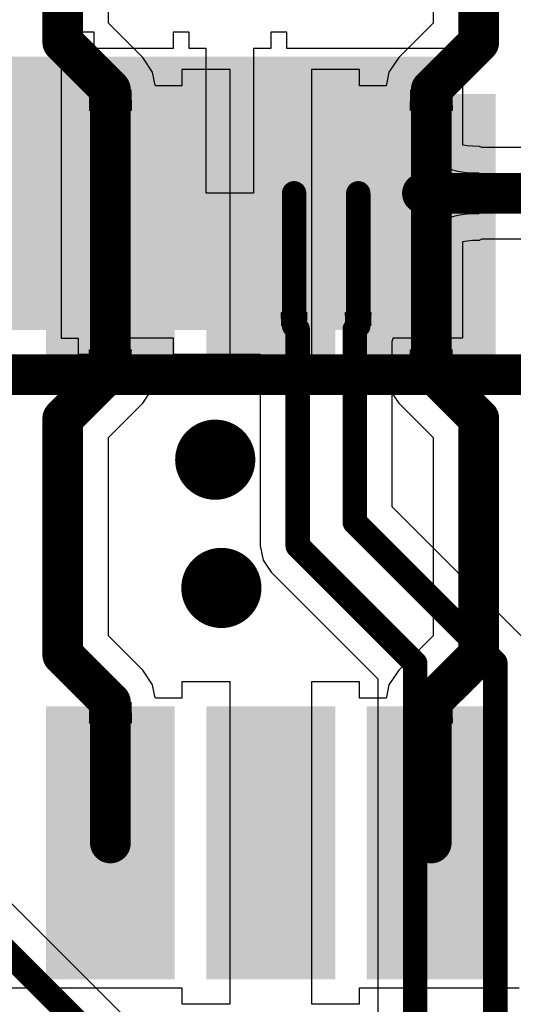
# Model space of a CAD drawing. Header units: millimetres. Extents: x 6.03 to 8.53, y 10.22 to 11.81.
# Tile 52 of 58: x 7.63 to 7.75, y 11.44 to 11.68. Entities that reach past the tile are written whole.
import ezdxf

# ---------------------------------------------------------------- set-up
doc = ezdxf.new("R2010")
doc.units = ezdxf.units.MM
doc.header["$MEASUREMENT"] = 0
for name, color, linetype in [('BottomLayer', 5, 'Continuous'), ('BottomOverlay', 54, 'Continuous'), ('BottomPaste', 16, 'Continuous'), ('BottomSolder', 6, 'Continuous'), ('MultiLayer', 9, 'Continuous'), ('TopLayer', 1, 'Continuous'), ('TopPaste', 8, 'Continuous'), ('TopSolder', 216, 'Continuous')]:
    doc.layers.add(name, color=color, linetype=linetype)

# ---------------------------------------------------------------- blocks, each defined once
blk = doc.blocks.new('CM4_2_B_4')
at = {"layer": 'BottomLayer'}
for points in [[(-0.38976, -0.65157), (-0.38189, -0.65157), (-0.38976, -0.59252), (-0.38189, -0.59252)], [(-0.37401, -0.65157), (-0.36614, -0.65157), (-0.37401, -0.59252), (-0.36614, -0.59252)], [(-0.35827, -0.65157), (-0.35039, -0.65157), (-0.35827, -0.59252), (-0.35039, -0.59252)], [(-0.34252, -0.65157), (-0.33464, -0.65157), (-0.34252, -0.59252), (-0.33464, -0.59252)], [(-0.32677, -0.65157), (-0.3189, -0.65157), (-0.32677, -0.59252), (-0.3189, -0.59252)], [(-0.31102, -0.65157), (-0.30315, -0.65157), (-0.31102, -0.59252), (-0.30315, -0.59252)], [(-0.29527, -0.65157), (-0.2874, -0.65157), (-0.29527, -0.59252), (-0.2874, -0.59252)]]:
    blk.add_solid(points, dxfattribs=at)
at = {"layer": 'BottomOverlay', "const_width": 0.01}
blk.add_lwpolyline([(0.44117, -0.57754), (-0.44083, -0.57754)], dxfattribs=at)
at = {"layer": 'BottomPaste'}
for points in [[(-0.38976, -0.65157), (-0.38189, -0.65157), (-0.38976, -0.59252), (-0.38189, -0.59252)], [(-0.37401, -0.65157), (-0.36614, -0.65157), (-0.37401, -0.59252), (-0.36614, -0.59252)], [(-0.35827, -0.65157), (-0.35039, -0.65157), (-0.35827, -0.59252), (-0.35039, -0.59252)], [(-0.34252, -0.65157), (-0.33464, -0.65157), (-0.34252, -0.59252), (-0.33464, -0.59252)], [(-0.32677, -0.65157), (-0.3189, -0.65157), (-0.32677, -0.59252), (-0.3189, -0.59252)], [(-0.31102, -0.65157), (-0.30315, -0.65157), (-0.31102, -0.59252), (-0.30315, -0.59252)], [(-0.29527, -0.65157), (-0.2874, -0.65157), (-0.29527, -0.59252), (-0.2874, -0.59252)]]:
    blk.add_solid(points, dxfattribs=at)
at = {"layer": 'BottomSolder'}
for points in [[(-0.39376, -0.65557), (-0.37789, -0.65557), (-0.39376, -0.58852), (-0.37789, -0.58852)], [(-0.37801, -0.65557), (-0.36214, -0.65557), (-0.37801, -0.58852), (-0.36214, -0.58852)], [(-0.36227, -0.65557), (-0.34639, -0.65557), (-0.36227, -0.58852), (-0.34639, -0.58852)], [(-0.34652, -0.65557), (-0.33064, -0.65557), (-0.34652, -0.58852), (-0.33064, -0.58852)], [(-0.33077, -0.65557), (-0.3149, -0.65557), (-0.33077, -0.58852), (-0.3149, -0.58852)], [(-0.31502, -0.65557), (-0.29915, -0.65557), (-0.31502, -0.58852), (-0.29915, -0.58852)], [(-0.29927, -0.65557), (-0.2834, -0.65557), (-0.29927, -0.58852), (-0.2834, -0.58852)]]:
    blk.add_solid(points, dxfattribs=at)
blk = doc.blocks.new('FFC1_0_SMT_15P_44')
at = {"layer": 'TopLayer'}
for points in [[(-0.20866, 0.04567), (-0.18504, 0.04567), (-0.20866, 0.10472), (-0.18504, 0.10472)], [(-0.16929, 0.04567), (-0.14567, 0.04567), (-0.16929, 0.10472), (-0.14567, 0.10472)], [(-0.12992, 0.04567), (-0.1063, 0.04567), (-0.12992, 0.10472), (-0.1063, 0.10472)], [(-0.20866, -0.10472), (-0.18504, -0.10472), (-0.20866, -0.04567), (-0.18504, -0.04567)], [(-0.16929, -0.10472), (-0.14567, -0.10472), (-0.16929, -0.04567), (-0.14567, -0.04567)], [(-0.12992, -0.10472), (-0.1063, -0.10472), (-0.12992, -0.04567), (-0.1063, -0.04567)]]:
    blk.add_solid(points, dxfattribs=at)
at = {"layer": 'TopPaste'}
for points in [[(-0.20866, 0.04567), (-0.18504, 0.04567), (-0.20866, 0.10472), (-0.18504, 0.10472)], [(-0.16929, 0.04567), (-0.14567, 0.04567), (-0.16929, 0.10472), (-0.14567, 0.10472)], [(-0.12992, 0.04567), (-0.1063, 0.04567), (-0.12992, 0.10472), (-0.1063, 0.10472)], [(-0.20866, -0.10472), (-0.18504, -0.10472), (-0.20866, -0.04567), (-0.18504, -0.04567)], [(-0.16929, -0.10472), (-0.14567, -0.10472), (-0.16929, -0.04567), (-0.14567, -0.04567)], [(-0.12992, -0.10472), (-0.1063, -0.10472), (-0.12992, -0.04567), (-0.1063, -0.04567)]]:
    blk.add_solid(points, dxfattribs=at)
at = {"layer": 'TopSolder'}
for points in [[(-0.21266, 0.04167), (-0.18104, 0.04167), (-0.21266, 0.10872), (-0.18104, 0.10872)], [(-0.17329, 0.04167), (-0.14167, 0.04167), (-0.17329, 0.10872), (-0.14167, 0.10872)], [(-0.13392, 0.04167), (-0.1023, 0.04167), (-0.13392, 0.10872), (-0.1023, 0.10872)], [(-0.21266, -0.10872), (-0.18104, -0.10872), (-0.21266, -0.04167), (-0.18104, -0.04167)], [(-0.17329, -0.10872), (-0.14167, -0.10872), (-0.17329, -0.04167), (-0.14167, -0.04167)], [(-0.13392, -0.10872), (-0.1023, -0.10872), (-0.13392, -0.04167), (-0.1023, -0.04167)]]:
    blk.add_solid(points, dxfattribs=at)

msp = doc.modelspace()

# ---------------------------------------------------------------- linework, layer by layer
at = {"layer": 'BottomLayer'}
for p, q in [((7.64565, 11.67895), (7.64171, 11.67895)), ((7.64171, 11.67895), (7.64171, 11.67495)), ((7.64565, 11.67495), (7.64565, 11.67895)), ((7.66896, 11.67895), (7.66502, 11.67895)), ((7.66502, 11.67895), (7.66502, 11.67495)), ((7.66896, 11.67495), (7.66896, 11.67895)), ((7.69289, 11.67895), (7.68896, 11.67895)), ((7.68896, 11.67895), (7.68896, 11.67495)), ((7.69289, 11.67495), (7.69289, 11.67895)), ((7.64171, 11.67495), (7.63752, 11.67495)), ((7.63752, 11.67495), (7.63752, 11.63942)), ((7.66502, 11.67495), (7.64565, 11.67495)), ((7.67315, 11.67495), (7.66896, 11.67495)), ((7.67315, 11.63942), (7.67315, 11.67495)), ((7.68896, 11.67495), (7.68476, 11.67495)), ((7.68476, 11.67495), (7.68476, 11.63942)), ((7.73614, 11.67495), (7.69289, 11.67495)), ((7.73614, 11.65125), (7.73614, 11.67495)), ((7.73622, 11.65123), (7.73614, 11.65125)), ((7.73718, 11.65107), (7.73622, 11.65123)), ((7.73846, 11.65096), (7.73718, 11.65107)), ((7.74019, 11.65092), (7.73846, 11.65096)), ((7.74081, 11.65064), (7.74019, 11.65092)), ((7.82803, 11.65064), (7.74081, 11.65064)), ((7.7299, 11.62942), (7.7299, 11.64942)), ((7.7299, 11.64942), (7.73, 11.64847)), ((7.73, 11.64847), (7.7303, 11.64762)), ((7.7303, 11.64762), (7.73081, 11.64687)), ((7.73081, 11.64687), (7.73152, 11.64622)), ((7.73152, 11.64622), (7.73243, 11.64567)), ((7.73243, 11.64567), (7.73354, 11.64522)), ((7.73354, 11.64522), (7.73485, 11.64487)), ((7.73485, 11.64487), (7.73637, 11.64462)), ((7.73637, 11.64462), (7.73809, 11.64447)), ((7.73809, 11.64447), (7.74002, 11.64442)), ((7.74002, 11.64442), (7.74002, 11.63442)), ((7.63752, 11.63942), (7.63752, 11.60389)), ((7.68476, 11.63942), (7.67315, 11.63942)), ((7.73152, 11.63262), (7.73081, 11.63197)), ((7.73243, 11.63317), (7.73152, 11.63262)), ((7.73354, 11.63362), (7.73243, 11.63317)), ((7.73485, 11.63397), (7.73354, 11.63362)), ((7.73637, 11.63422), (7.73485, 11.63397)), ((7.73809, 11.63437), (7.73637, 11.63422)), ((7.74002, 11.63442), (7.73809, 11.63437)), ((7.73, 11.63037), (7.7299, 11.62942)), ((7.7303, 11.63122), (7.73, 11.63037)), ((7.73081, 11.63197), (7.7303, 11.63122)), ((7.73622, 11.62762), (7.73718, 11.62778)), ((7.73718, 11.62778), (7.73846, 11.62789)), ((7.73846, 11.62789), (7.74019, 11.62793)), ((7.74019, 11.62793), (7.74081, 11.62821)), ((7.74081, 11.62821), (7.82794, 11.62821)), ((7.73614, 11.62759), (7.73622, 11.62762)), ((7.73614, 11.6039), (7.73614, 11.62759)), ((7.6917, 11.6069), (7.69158, 11.61014)), ((7.69158, 11.61014), (7.69782, 11.61014)), ((7.69773, 11.60933), (7.6977, 11.6069)), ((7.69776, 11.60984), (7.69773, 11.60933)), ((7.69778, 11.61001), (7.69776, 11.60984)), ((7.6978, 11.6101), (7.69778, 11.61001)), ((7.69782, 11.61014), (7.6978, 11.6101)), ((7.70745, 11.6069), (7.70733, 11.61014)), ((7.70733, 11.61014), (7.71357, 11.61014)), ((7.71348, 11.60933), (7.71345, 11.6069)), ((7.71351, 11.60984), (7.71348, 11.60933)), ((7.71353, 11.61001), (7.71351, 11.60984)), ((7.71355, 11.6101), (7.71353, 11.61001)), ((7.71357, 11.61014), (7.71355, 11.6101)), ((7.6977, 11.6069), (7.6917, 11.6069)), ((7.71345, 11.6069), (7.70745, 11.6069)), ((7.63752, 11.60389), (7.64171, 11.60389)), ((7.64171, 11.60389), (7.64171, 11.5999)), ((7.64565, 11.5999), (7.64565, 11.6039)), ((7.64565, 11.6039), (7.66502, 11.6039)), ((7.66502, 11.6039), (7.66502, 11.5999)), ((7.71893, 11.60338), (7.71903, 11.6039)), ((7.71903, 11.6039), (7.73614, 11.6039)), ((7.71875, 11.60312), (7.71893, 11.60338)), ((7.71875, 11.56246), (7.71875, 11.60312)), ((7.64171, 11.5999), (7.64565, 11.5999)), ((7.66502, 11.5999), (7.6864, 11.5999)), ((7.6864, 11.5999), (7.6864, 11.55286)), ((7.70622, 11.38417), (7.49511, 11.59528)), ((7.75058, 11.53063), (7.71875, 11.56246)), ((7.6864, 11.55286), (7.6871, 11.54935)), ((7.6871, 11.54935), (7.68909, 11.54637)), ((7.68909, 11.54637), (7.71523, 11.52023)), ((7.71523, 11.52023), (7.71523, 11.43749))]:
    msp.add_line(p, q, dxfattribs=at)
for points, const_width in [([(7.6947, 11.6069), (7.6947, 11.63942)], 0.006), ([(7.71045, 11.6069), (7.71045, 11.63942)], 0.006), ([(7.7262, 11.63942), (7.84316, 11.63942)], 0.01), ([(7.6947, 11.6069), (7.69558, 11.60602)], 0.006), ([(7.69558, 11.55286), (7.69558, 11.60602)], 0.006), ([(7.70958, 11.60602), (7.71045, 11.6069)], 0.006), ([(7.70958, 11.55866), (7.70958, 11.60602)], 0.006), ([(7.47807, 11.59934), (7.72219, 11.35522)], 0.006), ([(7.70958, 11.55866), (7.74409, 11.52414)], 0.006), ([(7.69558, 11.55286), (7.72441, 11.52403)], 0.006), ([(7.72441, 11.42126), (7.72441, 11.52403)], 0.006), ([(7.74409, 11.40748), (7.74409, 11.52414)], 0.006)]:
    msp.add_lwpolyline(points, dxfattribs=dict(at, const_width=const_width))
for points, const_width in [([(7.6932, 11.63942, 1), (7.6962, 11.63942, 1)], 0.003), ([(7.70895, 11.63942, 1), (7.71195, 11.63942, 1)], 0.003), ([(7.7237, 11.63942, 1), (7.7287, 11.63942, 1)], 0.005), ([(7.6932, 11.6069, 1), (7.6962, 11.6069, 1)], 0.003), ([(7.6932, 11.6069, 1), (7.6962, 11.6069, 1)], 0.003), ([(7.69408, 11.60602, 1), (7.69708, 11.60602, 1)], 0.003), ([(7.69408, 11.60602, 1), (7.69708, 11.60602, 1)], 0.003), ([(7.70808, 11.60602, 1), (7.71108, 11.60602, 1)], 0.003), ([(7.70808, 11.60602, 1), (7.71108, 11.60602, 1)], 0.003), ([(7.70895, 11.6069, 1), (7.71195, 11.6069, 1)], 0.003), ([(7.70895, 11.6069, 1), (7.71195, 11.6069, 1)], 0.003), ([(7.67042, 11.57402, 1), (7.68026, 11.57402, 1)], 0.00984), ([(7.70808, 11.55866, 1), (7.71108, 11.55866, 1)], 0.003), ([(7.70808, 11.55866, 1), (7.71108, 11.55866, 1)], 0.003), ([(7.69408, 11.55286, 1), (7.69708, 11.55286, 1)], 0.003), ([(7.69408, 11.55286, 1), (7.69708, 11.55286, 1)], 0.003), ([(7.67193, 11.54253, 1), (7.68177, 11.54253, 1)], 0.00984), ([(7.72291, 11.52403, 1), (7.72591, 11.52403, 1)], 0.003), ([(7.72291, 11.52403, 1), (7.72591, 11.52403, 1)], 0.003), ([(7.74259, 11.52414, 1), (7.74559, 11.52414, 1)], 0.003), ([(7.74259, 11.52414, 1), (7.74559, 11.52414, 1)], 0.003)]:
    msp.add_lwpolyline(points, format="xyb", close=True, dxfattribs=dict(at, const_width=const_width))
at = {"layer": 'MultiLayer', "const_width": 0.00984}
for points in [[(7.67042, 11.57402, 1), (7.68026, 11.57402, 1)], [(7.67193, 11.54253, 1), (7.68177, 11.54253, 1)]]:
    msp.add_lwpolyline(points, format="xyb", close=True, dxfattribs=at)
at = {"layer": 'TopLayer'}
for p, q in [((7.72882, 11.71186), (7.72882, 11.68117)), ((7.64914, 11.68117), (7.64914, 11.69768)), ((7.65754, 11.67277), (7.64914, 11.68117)), ((7.72882, 11.68117), (7.72042, 11.67277)), ((7.65997, 11.66913), (7.65754, 11.67277)), ((7.65754, 11.67277), (7.65754, 11.67277)), ((7.72042, 11.67277), (7.71798, 11.66913)), ((7.66054, 11.66626), (7.65997, 11.66913)), ((7.67898, 11.66984), (7.66717, 11.66984)), ((7.66717, 11.66984), (7.66717, 11.66584)), ((7.67898, 11.63031), (7.67898, 11.66984)), ((7.71079, 11.66984), (7.69898, 11.66984)), ((7.69898, 11.66984), (7.69898, 11.63031)), ((7.71079, 11.66584), (7.71079, 11.66984)), ((7.71798, 11.66913), (7.71739, 11.66614)), ((7.6446, 11.66387), (7.64461, 11.66484)), ((7.64461, 11.66484), (7.65461, 11.66484)), ((7.65461, 11.66484), (7.65473, 11.65972)), ((7.66072, 11.66584), (7.66054, 11.66626)), ((7.66717, 11.66584), (7.66072, 11.66584)), ((7.71726, 11.66584), (7.71079, 11.66584)), ((7.71739, 11.66614), (7.71726, 11.66584)), ((7.72334, 11.66387), (7.72335, 11.66484)), ((7.72335, 11.66484), (7.73335, 11.66484)), ((7.73335, 11.66484), (7.73347, 11.65972)), ((7.64455, 11.66018), (7.6446, 11.66387)), ((7.72329, 11.66018), (7.72334, 11.66387)), ((7.64449, 11.65972), (7.64451, 11.65977)), ((7.65473, 11.65972), (7.64449, 11.65972)), ((7.64451, 11.65977), (7.64453, 11.65993)), ((7.64453, 11.65993), (7.64455, 11.66018)), ((7.72323, 11.65972), (7.72325, 11.65977)), ((7.73347, 11.65972), (7.72323, 11.65972)), ((7.72325, 11.65977), (7.72327, 11.65993)), ((7.72327, 11.65993), (7.72329, 11.66018)), ((7.67898, 11.59079), (7.67898, 11.63031)), ((7.69898, 11.63031), (7.69898, 11.59079)), ((7.64461, 11.59579), (7.64449, 11.60103)), ((7.64449, 11.60103), (7.65473, 11.60103)), ((7.65466, 11.60056), (7.65461, 11.59678)), ((7.65468, 11.60082), (7.65466, 11.60056)), ((7.6547, 11.60098), (7.65468, 11.60082)), ((7.65473, 11.60103), (7.6547, 11.60098)), ((7.72335, 11.59579), (7.72323, 11.60103)), ((7.72323, 11.60103), (7.73347, 11.60103)), ((7.7334, 11.60056), (7.73335, 11.59678)), ((7.73342, 11.60082), (7.7334, 11.60056)), ((7.73344, 11.60098), (7.73342, 11.60082)), ((7.73347, 11.60103), (7.73344, 11.60098)), ((7.65461, 11.59678), (7.65461, 11.59579)), ((7.73335, 11.59678), (7.73335, 11.59579)), ((7.65461, 11.59579), (7.64461, 11.59579)), ((7.65997, 11.5915), (7.66056, 11.59449)), ((7.66056, 11.59449), (7.66069, 11.59479)), ((7.66069, 11.59479), (7.66717, 11.59479)), ((7.66717, 11.59479), (7.66717, 11.59079)), ((7.71079, 11.59079), (7.71079, 11.59479)), ((7.71079, 11.59479), (7.71723, 11.59479)), ((7.71723, 11.59479), (7.71741, 11.59437)), ((7.71741, 11.59437), (7.71798, 11.5915)), ((7.73335, 11.59579), (7.72335, 11.59579)), ((7.65754, 11.58786), (7.65997, 11.5915)), ((7.71798, 11.5915), (7.72042, 11.58786)), ((7.66717, 11.59079), (7.67898, 11.59079)), ((7.69898, 11.59079), (7.71079, 11.59079)), ((7.64914, 11.57946), (7.65754, 11.58786)), ((7.65754, 11.58786), (7.65754, 11.58786)), ((7.72042, 11.58786), (7.72882, 11.57946)), ((7.64914, 11.53078), (7.64914, 11.57946)), ((7.72882, 11.57946), (7.72882, 11.53078)), ((7.65754, 11.52238), (7.64914, 11.53078)), ((7.72882, 11.53078), (7.72042, 11.52238)), ((7.65997, 11.51874), (7.65754, 11.52238)), ((7.65754, 11.52238), (7.65754, 11.52238)), ((7.72042, 11.52238), (7.71798, 11.51874)), ((7.67898, 11.51945), (7.66717, 11.51945)), ((7.66717, 11.51945), (7.66717, 11.51545)), ((7.67898, 11.47992), (7.67898, 11.51945)), ((7.71079, 11.51945), (7.69898, 11.51945)), ((7.69898, 11.51945), (7.69898, 11.47992)), ((7.71079, 11.51545), (7.71079, 11.51945)), ((7.66054, 11.51587), (7.65997, 11.51874)), ((7.71798, 11.51874), (7.71739, 11.51575)), ((7.6446, 11.51348), (7.64461, 11.51445)), ((7.64461, 11.51445), (7.65461, 11.51445)), ((7.65461, 11.51445), (7.65473, 11.50933)), ((7.66072, 11.51545), (7.66054, 11.51587)), ((7.66717, 11.51545), (7.66072, 11.51545)), ((7.71726, 11.51545), (7.71079, 11.51545)), ((7.71739, 11.51575), (7.71726, 11.51545)), ((7.72334, 11.51348), (7.72335, 11.51445)), ((7.72335, 11.51445), (7.73335, 11.51445)), ((7.73335, 11.51445), (7.73347, 11.50933)), ((7.64455, 11.50979), (7.6446, 11.51348)), ((7.72329, 11.50979), (7.72334, 11.51348)), ((7.64449, 11.50933), (7.64451, 11.50938)), ((7.65473, 11.50933), (7.64449, 11.50933)), ((7.64451, 11.50938), (7.64453, 11.50953)), ((7.64453, 11.50953), (7.64455, 11.50979)), ((7.72323, 11.50933), (7.72325, 11.50938)), ((7.73347, 11.50933), (7.72323, 11.50933)), ((7.72325, 11.50938), (7.72327, 11.50953)), ((7.72327, 11.50953), (7.72329, 11.50979)), ((7.67898, 11.44039), (7.67898, 11.47992)), ((7.69898, 11.47992), (7.69898, 11.44039)), ((7.59268, 11.44439), (7.62805, 11.44439)), ((7.62805, 11.44439), (7.62805, 11.44439)), ((7.62805, 11.44439), (7.6318, 11.44439)), ((7.6318, 11.44439), (7.6318, 11.44439)), ((7.6318, 11.44439), (7.66717, 11.44439)), ((7.66717, 11.44439), (7.66717, 11.44039)), ((7.71079, 11.44039), (7.71079, 11.44439)), ((7.71079, 11.44439), (7.74616, 11.44439)), ((7.74616, 11.44439), (7.74616, 11.44439)), ((7.74616, 11.44439), (7.74991, 11.44439)), ((7.66717, 11.44039), (7.67898, 11.44039)), ((7.69898, 11.44039), (7.71079, 11.44039))]:
    msp.add_line(p, q, dxfattribs=at)
at = {"layer": 'TopLayer', "const_width": 0.01}
for points in [[(7.74003, 11.67653), (7.74003, 11.71651)], [(7.63792, 11.67653), (7.63792, 11.69768)], [(7.63792, 11.67653), (7.64961, 11.66484)], [(7.72835, 11.66484), (7.74003, 11.67653)], [(7.64961, 11.63031), (7.64961, 11.66484)], [(7.72835, 11.63031), (7.72835, 11.66484)], [(7.64961, 11.59579), (7.64961, 11.63031)], [(7.72835, 11.59579), (7.72835, 11.63031)], [(7.63792, 11.5841), (7.64961, 11.59579)], [(7.72835, 11.59579), (7.74003, 11.5841)], [(7.63792, 11.52613), (7.63792, 11.5841)], [(7.74003, 11.52613), (7.74003, 11.5841)], [(7.63792, 11.52613), (7.64961, 11.51445)], [(7.72835, 11.51445), (7.74003, 11.52613)], [(7.64961, 11.47992), (7.64961, 11.51445)], [(7.72835, 11.47992), (7.72835, 11.51445)]]:
    msp.add_lwpolyline(points, dxfattribs=at)
at = {"layer": 'TopLayer'}
for points, const_width in [([(7.63542, 11.67653, 1), (7.64042, 11.67653, 1)], 0.005), ([(7.63542, 11.67653, 1), (7.64042, 11.67653, 1)], 0.005), ([(7.73753, 11.67653, 1), (7.74253, 11.67653, 1)], 0.005), ([(7.73753, 11.67653, 1), (7.74253, 11.67653, 1)], 0.005), ([(7.64711, 11.66484, 1), (7.65211, 11.66484, 1)], 0.005), ([(7.64711, 11.66484, 1), (7.65211, 11.66484, 1)], 0.005), ([(7.72585, 11.66484, 1), (7.73085, 11.66484, 1)], 0.005), ([(7.72585, 11.66484, 1), (7.73085, 11.66484, 1)], 0.005), ([(7.64711, 11.63031, 1), (7.65211, 11.63031, 1)], 0.005), ([(7.64711, 11.63031, 1), (7.65211, 11.63031, 1)], 0.005), ([(7.72585, 11.63031, 1), (7.73085, 11.63031, 1)], 0.005), ([(7.72585, 11.63031, 1), (7.73085, 11.63031, 1)], 0.005), ([(7.64711, 11.59579, 1), (7.65211, 11.59579, 1)], 0.005), ([(7.64711, 11.59579, 1), (7.65211, 11.59579, 1)], 0.005), ([(7.72585, 11.59579, 1), (7.73085, 11.59579, 1)], 0.005), ([(7.72585, 11.59579, 1), (7.73085, 11.59579, 1)], 0.005), ([(7.63542, 11.5841, 1), (7.64042, 11.5841, 1)], 0.005), ([(7.63542, 11.5841, 1), (7.64042, 11.5841, 1)], 0.005), ([(7.73753, 11.5841, 1), (7.74253, 11.5841, 1)], 0.005), ([(7.73753, 11.5841, 1), (7.74253, 11.5841, 1)], 0.005), ([(7.67042, 11.57402, 1), (7.68026, 11.57402, 1)], 0.00984), ([(7.67193, 11.54253, 1), (7.68177, 11.54253, 1)], 0.00984), ([(7.63542, 11.52613, 1), (7.64042, 11.52613, 1)], 0.005), ([(7.63542, 11.52613, 1), (7.64042, 11.52613, 1)], 0.005), ([(7.73753, 11.52613, 1), (7.74253, 11.52613, 1)], 0.005), ([(7.73753, 11.52613, 1), (7.74253, 11.52613, 1)], 0.005), ([(7.64711, 11.51445, 1), (7.65211, 11.51445, 1)], 0.005), ([(7.64711, 11.51445, 1), (7.65211, 11.51445, 1)], 0.005), ([(7.72585, 11.51445, 1), (7.73085, 11.51445, 1)], 0.005), ([(7.72585, 11.51445, 1), (7.73085, 11.51445, 1)], 0.005), ([(7.64711, 11.47992, 1), (7.65211, 11.47992, 1)], 0.005), ([(7.72585, 11.47992, 1), (7.73085, 11.47992, 1)], 0.005)]:
    msp.add_lwpolyline(points, format="xyb", close=True, dxfattribs=dict(at, const_width=const_width))

# ---------------------------------------------------------------- block references
at = {"rotation": 180}
for name, p in [('CM4_2_B_4', (7.34037, 11.01738)), ('FFC1_0_SMT_15P_44', (7.5315, 11.55512))]:
    msp.add_blockref(name, p, dxfattribs=at)

doc.saveas('drawing.dxf')
